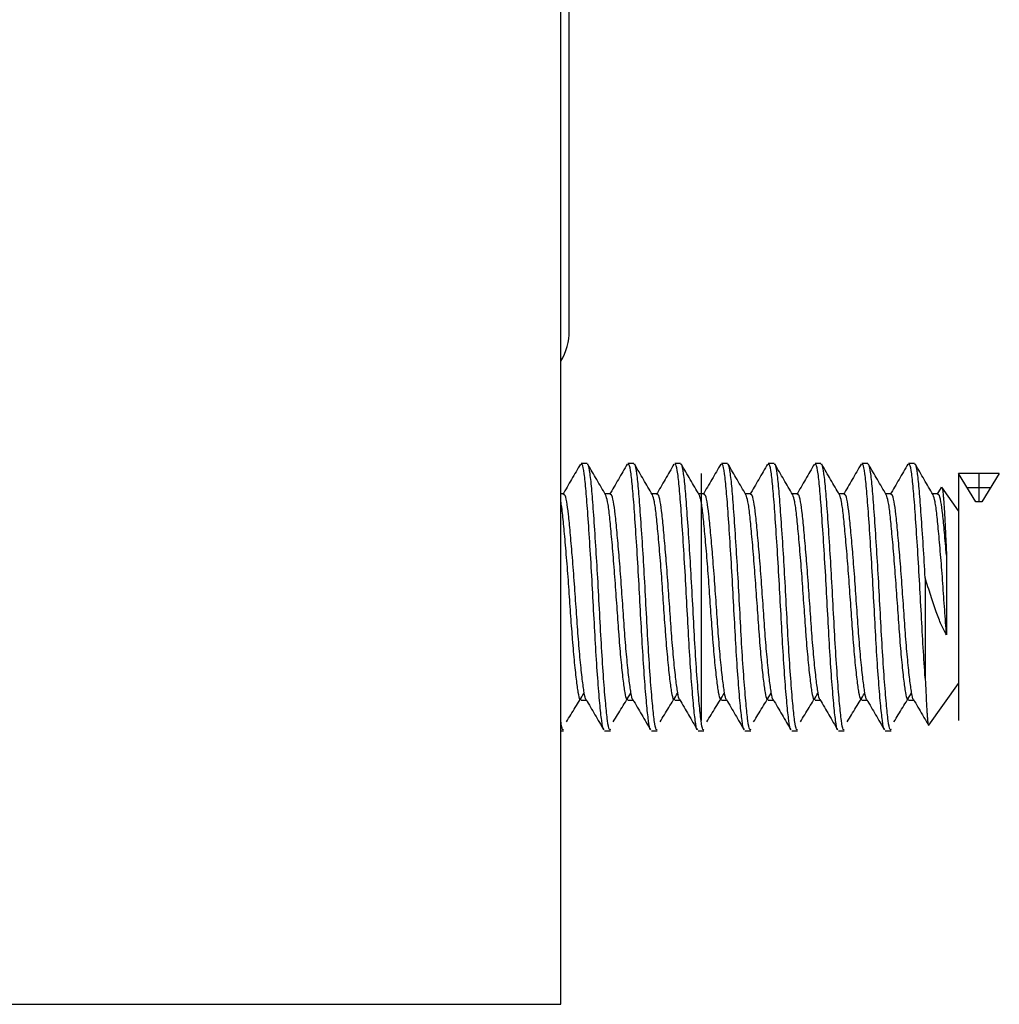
# Model space of a CAD drawing. Header units: inches. Extents: x 1.2 to 18.5, y 2.5 to 15.5.
# Tile 7 of 14: x 10.973 to 11.55, y 7.897 to 8.477. Entities that reach past the tile are written whole.
import ezdxf

# ---------------------------------------------------------------- set-up
doc = ezdxf.new("R2010")
doc.units = ezdxf.units.IN
doc.header["$MEASUREMENT"] = 0
doc.linetypes.add('CENTERX2', pattern=[0.8, 0.5, -0.1, 0.1, -0.1])

msp = doc.modelspace()

# ---------------------------------------------------------------- linework, layer by layer
at = {"color": 7, "linetype": 'Continuous', "lineweight": 25}
for p, q in [((11.29192, 7.89685), (11.29192, 8.88685)), ((11.29692, 8.29385), (11.29692, 8.81589)), ((11.30741, 8.21559), (11.30396, 8.21559)), ((11.33496, 8.21559), (11.33152, 8.21559)), ((11.36252, 8.21559), (11.35908, 8.21559)), ((11.39008, 8.21559), (11.38664, 8.21559)), ((11.41764, 8.21559), (11.4142, 8.21559)), ((11.4452, 8.21559), (11.44176, 8.21559)), ((11.47276, 8.21559), (11.46932, 8.21559)), ((11.50032, 8.21559), (11.49687, 8.21559)), ((11.51602, 8.2015), (11.51352, 8.19721)), ((11.5161, 8.20145), (11.5162, 8.20175)), ((11.52617, 8.18769), (11.5164, 8.20165)), ((11.29363, 8.19769), (11.29192, 8.19769)), ((11.32119, 8.19769), (11.31803, 8.19769)), ((11.34874, 8.19769), (11.34559, 8.19769)), ((11.3763, 8.19769), (11.37315, 8.19769)), ((11.40386, 8.19769), (11.40071, 8.19769)), ((11.43142, 8.19769), (11.42827, 8.19769)), ((11.45898, 8.19769), (11.45583, 8.19769)), ((11.48654, 8.19769), (11.48338, 8.19769)), ((11.5141, 8.19769), (11.51094, 8.19769)), ((11.52617, 8.18769), (11.52617, 8.08601)), ((11.51917, 8.16153), (11.51917, 8.11451)), ((11.50664, 8.14814), (11.50664, 8.08915)), ((11.50886, 8.06129), (11.52617, 8.08601)), ((11.30396, 8.07601), (11.30711, 8.07601)), ((11.33152, 8.07601), (11.33467, 8.07601)), ((11.35908, 8.07601), (11.36223, 8.07601)), ((11.38664, 8.07601), (11.38979, 8.07601)), ((11.4142, 8.07601), (11.41735, 8.07601)), ((11.44176, 8.07601), (11.44491, 8.07601)), ((11.46932, 8.07601), (11.47247, 8.07601)), ((11.49687, 8.07601), (11.50003, 8.07601)), ((11.29192, 8.05811), (11.29363, 8.05811)), ((11.31774, 8.05811), (11.32119, 8.05811)), ((11.3453, 8.05811), (11.34874, 8.05811)), ((11.37286, 8.05811), (11.3763, 8.05811)), ((11.40042, 8.05811), (11.40386, 8.05811)), ((11.42798, 8.05811), (11.43142, 8.05811)), ((11.45554, 8.05811), (11.45898, 8.05811)), ((11.48309, 8.05811), (11.48654, 8.05811)), ((10.54192, 7.89685), (11.29192, 7.89685))]:
    msp.add_line(p, q, dxfattribs=at)
at = {"color": 7, "linetype": 'CENTERX2'}
for p, q in [((11.3746, 8.20959), (11.3746, 8.06412)), ((11.52617, 8.20959), (11.52617, 8.06412)), ((11.53823, 8.20959), (11.53823, 8.19305)), ((11.54512, 8.20132), (11.53134, 8.20132))]:
    msp.add_line(p, q, dxfattribs=at)
at = {"color": 7, "linetype": 'Continuous'}
for p, q in [((11.53651, 8.19305), (11.52617, 8.20959)), ((11.55029, 8.20959), (11.52617, 8.20959)), ((11.55029, 8.20959), (11.53995, 8.19305)), ((11.53995, 8.19305), (11.53651, 8.19305))]:
    msp.add_line(p, q, dxfattribs=at)
at = {"color": 7, "linetype": 'Continuous', "lineweight": 25}
msp.add_arc((11.26192, 8.29385), 0.035, 328.99728, 0, dxfattribs=at)
for points, knots in [([(11.30353, 8.21524), (11.30178, 8.21223), (11.29829, 8.20622), (11.2948, 8.20021), (11.29305, 8.19721)], [0, 0, 0, 0, 0.500366, 1, 1, 1, 1]), ([(11.31727, 8.05883), (11.31722, 8.05882), (11.31678, 8.05874), (11.31604, 8.06366), (11.31495, 8.07359), (11.31373, 8.08851), (11.31252, 8.10659), (11.31144, 8.1265), (11.31036, 8.14716), (11.30915, 8.16738), (11.30793, 8.18545), (11.30685, 8.20008), (11.30577, 8.21022), (11.30476, 8.21546), (11.30416, 8.21504), (11.30396, 8.2149)], [0, 0, 0, 0, 0.0107, 0.095366, 0.180552, 0.268763, 0.355374, 0.440039, 0.524704, 0.612375, 0.700047, 0.784712, 0.869377, 0.957048, 1, 1, 1, 1]), ([(11.32119, 8.05881), (11.32098, 8.05868), (11.32038, 8.0583), (11.31948, 8.06348), (11.3184, 8.07356), (11.31718, 8.08839), (11.31596, 8.1067), (11.31486, 8.12715), (11.31377, 8.14783), (11.31257, 8.16776), (11.31138, 8.18545), (11.31029, 8.20008), (11.30922, 8.21022), (11.3082, 8.21546), (11.3076, 8.21504), (11.30741, 8.2149)], [0, 0, 0, 0, 0.043248, 0.125128, 0.207008, 0.291795, 0.376582, 0.461021, 0.545732, 0.625128, 0.709915, 0.791794, 0.873674, 0.958461, 1, 1, 1, 1]), ([(11.31837, 8.19711), (11.31663, 8.20011), (11.31314, 8.2061), (11.30965, 8.2121), (11.30791, 8.21511)], [0, 0, 0, 0, 0.49973, 1, 1, 1, 1]), ([(11.33109, 8.21524), (11.32934, 8.21223), (11.32585, 8.20622), (11.32236, 8.20021), (11.32061, 8.19721)], [0, 0, 0, 0, 0.500366, 1, 1, 1, 1]), ([(11.34483, 8.05883), (11.34478, 8.05882), (11.34434, 8.05874), (11.3436, 8.06366), (11.34251, 8.07359), (11.34129, 8.08851), (11.34008, 8.10659), (11.339, 8.1265), (11.33792, 8.14716), (11.33671, 8.16738), (11.33549, 8.18545), (11.33441, 8.20008), (11.33333, 8.21022), (11.33232, 8.21546), (11.33172, 8.21504), (11.33152, 8.2149)], [0, 0, 0, 0, 0.0107, 0.095366, 0.180552, 0.268763, 0.355374, 0.440039, 0.524704, 0.612375, 0.700047, 0.784712, 0.869377, 0.957048, 1, 1, 1, 1]), ([(11.34874, 8.05881), (11.34854, 8.05868), (11.34793, 8.0583), (11.34704, 8.06348), (11.34596, 8.07356), (11.34474, 8.08839), (11.34351, 8.1067), (11.34242, 8.12715), (11.34133, 8.14783), (11.34012, 8.16776), (11.33893, 8.18545), (11.33785, 8.20008), (11.33678, 8.21022), (11.33576, 8.21546), (11.33516, 8.21504), (11.33496, 8.2149)], [0, 0, 0, 0, 0.043248, 0.125128, 0.207008, 0.291795, 0.376582, 0.461021, 0.545732, 0.625128, 0.709915, 0.791794, 0.873674, 0.958461, 1, 1, 1, 1]), ([(11.34593, 8.19711), (11.34419, 8.20011), (11.3407, 8.2061), (11.33721, 8.2121), (11.33547, 8.21511)], [0, 0, 0, 0, 0.49973, 1, 1, 1, 1]), ([(11.35864, 8.21524), (11.3569, 8.21223), (11.35341, 8.20622), (11.34992, 8.20021), (11.34817, 8.19721)], [0, 0, 0, 0, 0.500366, 1, 1, 1, 1]), ([(11.37239, 8.05883), (11.37234, 8.05882), (11.3719, 8.05874), (11.37116, 8.06366), (11.37007, 8.07359), (11.36885, 8.08851), (11.36764, 8.10659), (11.36656, 8.1265), (11.36548, 8.14716), (11.36426, 8.16738), (11.36305, 8.18545), (11.36197, 8.20008), (11.36089, 8.21022), (11.35987, 8.21546), (11.35928, 8.21504), (11.35908, 8.2149)], [0, 0, 0, 0, 0.0107, 0.095366, 0.180552, 0.268763, 0.355374, 0.440039, 0.524704, 0.612375, 0.700047, 0.784712, 0.869377, 0.957048, 1, 1, 1, 1]), ([(11.3763, 8.05881), (11.3761, 8.05868), (11.37549, 8.0583), (11.3746, 8.06348), (11.37352, 8.07356), (11.3723, 8.08839), (11.37107, 8.1067), (11.36998, 8.12715), (11.36889, 8.14783), (11.36768, 8.16776), (11.36649, 8.18545), (11.36541, 8.20008), (11.36433, 8.21022), (11.36332, 8.21546), (11.36272, 8.21504), (11.36252, 8.2149)], [0, 0, 0, 0, 0.043248, 0.125128, 0.207008, 0.291795, 0.376582, 0.461021, 0.545732, 0.625128, 0.709915, 0.791794, 0.873674, 0.958461, 1, 1, 1, 1]), ([(11.37349, 8.19711), (11.37174, 8.20011), (11.36825, 8.2061), (11.36477, 8.2121), (11.36303, 8.21511)], [0, 0, 0, 0, 0.49973, 1, 1, 1, 1]), ([(11.3862, 8.21524), (11.38446, 8.21223), (11.38097, 8.20622), (11.37747, 8.20021), (11.37573, 8.19721)], [0, 0, 0, 0, 0.500366, 1, 1, 1, 1]), ([(11.39995, 8.05883), (11.3999, 8.05882), (11.39946, 8.05874), (11.39872, 8.06366), (11.39762, 8.07359), (11.39641, 8.08851), (11.3952, 8.10659), (11.39412, 8.1265), (11.39304, 8.14716), (11.39182, 8.16738), (11.39061, 8.18545), (11.38953, 8.20008), (11.38845, 8.21022), (11.38743, 8.21546), (11.38684, 8.21504), (11.38664, 8.2149)], [0, 0, 0, 0, 0.0107004, 0.0953656, 0.180552, 0.2687628, 0.3553736, 0.4400388, 0.524704, 0.6123753, 0.7000466, 0.7847118, 0.869377, 0.9570483, 1, 1, 1, 1]), ([(11.40386, 8.05881), (11.40365, 8.05868), (11.40305, 8.0583), (11.40216, 8.06348), (11.40108, 8.07356), (11.39986, 8.08839), (11.39863, 8.1067), (11.39753, 8.12715), (11.39644, 8.14783), (11.39524, 8.16776), (11.39405, 8.18545), (11.39297, 8.20008), (11.39189, 8.21022), (11.39088, 8.21546), (11.39028, 8.21504), (11.39008, 8.2149)], [0, 0, 0, 0, 0.043248, 0.125128, 0.207008, 0.291795, 0.376582, 0.461021, 0.545732, 0.625128, 0.709915, 0.791794, 0.873674, 0.958461, 1, 1, 1, 1]), ([(11.40105, 8.19711), (11.3993, 8.20011), (11.39581, 8.2061), (11.39233, 8.2121), (11.39059, 8.21511)], [0, 0, 0, 0, 0.49973, 1, 1, 1, 1]), ([(11.41376, 8.21524), (11.41202, 8.21223), (11.40853, 8.20622), (11.40503, 8.20021), (11.40329, 8.19721)], [0, 0, 0, 0, 0.500366, 1, 1, 1, 1]), ([(11.42751, 8.05883), (11.42746, 8.05882), (11.42702, 8.05874), (11.42628, 8.06366), (11.42518, 8.07359), (11.42397, 8.08851), (11.42276, 8.10659), (11.42168, 8.1265), (11.4206, 8.14716), (11.41938, 8.16738), (11.41817, 8.18545), (11.41709, 8.20008), (11.41601, 8.21022), (11.41499, 8.21546), (11.41439, 8.21504), (11.4142, 8.2149)], [0, 0, 0, 0, 0.0107, 0.095366, 0.180552, 0.268763, 0.355374, 0.440039, 0.524704, 0.612375, 0.700047, 0.784712, 0.869377, 0.957048, 1, 1, 1, 1]), ([(11.43142, 8.05881), (11.43121, 8.05868), (11.43061, 8.0583), (11.42972, 8.06348), (11.42864, 8.07356), (11.42742, 8.08839), (11.42619, 8.1067), (11.42509, 8.12715), (11.424, 8.14783), (11.4228, 8.16776), (11.42161, 8.18545), (11.42053, 8.20008), (11.41945, 8.21022), (11.41844, 8.21546), (11.41784, 8.21504), (11.41764, 8.2149)], [0, 0, 0, 0, 0.043248, 0.125128, 0.207008, 0.291795, 0.376582, 0.461021, 0.545732, 0.625128, 0.709915, 0.791794, 0.873674, 0.958461, 1, 1, 1, 1]), ([(11.42861, 8.19711), (11.42686, 8.20011), (11.42337, 8.2061), (11.41989, 8.2121), (11.41815, 8.21511)], [0, 0, 0, 0, 0.49973, 1, 1, 1, 1]), ([(11.44132, 8.21524), (11.43958, 8.21223), (11.43609, 8.20622), (11.43259, 8.20021), (11.43085, 8.19721)], [0, 0, 0, 0, 0.500366, 1, 1, 1, 1]), ([(11.45507, 8.05883), (11.45502, 8.05882), (11.45458, 8.05874), (11.45383, 8.06366), (11.45274, 8.07359), (11.45153, 8.08851), (11.45031, 8.10659), (11.44924, 8.1265), (11.44816, 8.14716), (11.44694, 8.16738), (11.44573, 8.18545), (11.44464, 8.20008), (11.44357, 8.21022), (11.44255, 8.21546), (11.44195, 8.21504), (11.44176, 8.2149)], [0, 0, 0, 0, 0.0107, 0.095366, 0.180552, 0.268763, 0.355374, 0.440039, 0.524704, 0.612375, 0.700047, 0.784712, 0.869377, 0.957048, 1, 1, 1, 1]), ([(11.45898, 8.05881), (11.45877, 8.05868), (11.45817, 8.0583), (11.45728, 8.06348), (11.4562, 8.07356), (11.45498, 8.08839), (11.45375, 8.1067), (11.45265, 8.12715), (11.45156, 8.14783), (11.45036, 8.16776), (11.44917, 8.18545), (11.44809, 8.20008), (11.44701, 8.21022), (11.446, 8.21546), (11.4454, 8.21504), (11.4452, 8.2149)], [0, 0, 0, 0, 0.043248, 0.125128, 0.207008, 0.291795, 0.376582, 0.461021, 0.545732, 0.625128, 0.709915, 0.791794, 0.873674, 0.958461, 1, 1, 1, 1]), ([(11.45617, 8.19711), (11.45442, 8.20011), (11.45093, 8.2061), (11.44745, 8.2121), (11.44571, 8.21511)], [0, 0, 0, 0, 0.49973, 1, 1, 1, 1]), ([(11.46888, 8.21524), (11.46714, 8.21223), (11.46365, 8.20622), (11.46015, 8.20021), (11.45841, 8.19721)], [0, 0, 0, 0, 0.500366, 1, 1, 1, 1]), ([(11.48263, 8.05883), (11.48258, 8.05882), (11.48214, 8.05874), (11.48139, 8.06366), (11.4803, 8.07359), (11.47909, 8.08851), (11.47787, 8.10659), (11.4768, 8.1265), (11.47572, 8.14716), (11.4745, 8.16738), (11.47328, 8.18545), (11.4722, 8.20008), (11.47113, 8.21022), (11.47011, 8.21546), (11.46951, 8.21504), (11.46932, 8.2149)], [0, 0, 0, 0, 0.0107, 0.095366, 0.180552, 0.268763, 0.355374, 0.440039, 0.524704, 0.612375, 0.700047, 0.784712, 0.869377, 0.957048, 1, 1, 1, 1]), ([(11.48654, 8.05881), (11.48633, 8.05868), (11.48573, 8.0583), (11.48484, 8.06348), (11.48375, 8.07356), (11.48254, 8.08839), (11.48131, 8.1067), (11.48021, 8.12715), (11.47912, 8.14783), (11.47792, 8.16776), (11.47673, 8.18545), (11.47565, 8.20008), (11.47457, 8.21022), (11.47356, 8.21546), (11.47296, 8.21504), (11.47276, 8.2149)], [0, 0, 0, 0, 0.043248, 0.125128, 0.207008, 0.291795, 0.376582, 0.461021, 0.545732, 0.625128, 0.709915, 0.791794, 0.873674, 0.958461, 1, 1, 1, 1]), ([(11.48372, 8.19711), (11.48198, 8.20011), (11.47849, 8.2061), (11.47501, 8.2121), (11.47326, 8.21511)], [0, 0, 0, 0, 0.49973, 1, 1, 1, 1]), ([(11.49644, 8.21524), (11.49469, 8.21223), (11.49121, 8.20622), (11.48771, 8.20021), (11.48596, 8.19721)], [0, 0, 0, 0, 0.500366, 1, 1, 1, 1]), ([(11.50664, 8.08915), (11.50623, 8.09496), (11.50543, 8.10646), (11.50436, 8.12653), (11.50328, 8.14715), (11.50206, 8.16738), (11.50084, 8.18545), (11.49976, 8.20008), (11.49868, 8.21022), (11.49767, 8.21546), (11.49707, 8.21504), (11.49687, 8.2149)], [0, 0, 0, 0, 0.118444, 0.234228, 0.350011, 0.469906, 0.5898, 0.705584, 0.821367, 0.941262, 1, 1, 1, 1]), ([(11.50664, 8.14814), (11.50626, 8.15454), (11.50548, 8.1678), (11.50429, 8.18544), (11.50321, 8.20008), (11.50213, 8.21022), (11.50111, 8.21546), (11.50052, 8.21504), (11.50032, 8.2149)], [0, 0, 0, 0, 0.174778, 0.361423, 0.541668, 0.721914, 0.908559, 1, 1, 1, 1]), ([(11.51128, 8.19711), (11.50954, 8.20011), (11.50605, 8.2061), (11.50257, 8.2121), (11.50082, 8.21511)], [0, 0, 0, 0, 0.49973, 1, 1, 1, 1]), ([(11.51639, 8.20164), (11.5164, 8.20163), (11.51648, 8.2016), (11.5167, 8.20086), (11.51698, 8.19924), (11.51726, 8.19666), (11.51754, 8.19354), (11.51781, 8.18961), (11.51806, 8.18496), (11.51832, 8.17985), (11.5186, 8.17408), (11.51891, 8.1674), (11.51908, 8.16361), (11.51917, 8.16153)], [0, 0, 0, 0, 0.0108914, 0.0843676, 0.2338177, 0.3099706, 0.3834273, 0.532839, 0.6089773, 0.6819884, 0.8307705, 0.9067454, 1, 1, 1, 1]), ([(11.30684, 8.07657), (11.30682, 8.07657), (11.30642, 8.07656), (11.30571, 8.08033), (11.30462, 8.08791), (11.30341, 8.09942), (11.30219, 8.11341), (11.30111, 8.12885), (11.30003, 8.14481), (11.29918, 8.15567), (11.29834, 8.16587), (11.29752, 8.17515), (11.29649, 8.18597), (11.29542, 8.19359), (11.29442, 8.19759), (11.29382, 8.19726), (11.29363, 8.19716)], [0, 0, 0, 0, 0.003681, 0.088935, 0.174189, 0.262483, 0.350778, 0.436032, 0.521286, 0.60958, 0.617711, 0.703216, 0.785704, 0.868449, 0.956743, 1, 1, 1, 1]), ([(11.33152, 8.07655), (11.33131, 8.07645), (11.33071, 8.07616), (11.32982, 8.08016), (11.32874, 8.08795), (11.32752, 8.0994), (11.32668, 8.10907), (11.3259, 8.11904), (11.3252, 8.12932), (11.32412, 8.14504), (11.32292, 8.1605), (11.32171, 8.17443), (11.32063, 8.18562), (11.31956, 8.19382), (11.31876, 8.19599), (11.31836, 8.19708)], [0, 0, 0, 0, 0.045213, 0.1308, 0.216387, 0.305025, 0.393664, 0.397554, 0.481728, 0.566156, 0.653508, 0.742147, 0.827734, 0.913321, 1, 1, 1, 1]), ([(11.3344, 8.07657), (11.33438, 8.07657), (11.33398, 8.07656), (11.33327, 8.08033), (11.33218, 8.08791), (11.33096, 8.09942), (11.32975, 8.11341), (11.32867, 8.12885), (11.32759, 8.14481), (11.32674, 8.15567), (11.3259, 8.16587), (11.32508, 8.17515), (11.32405, 8.18597), (11.32298, 8.19359), (11.32198, 8.19759), (11.32138, 8.19726), (11.32119, 8.19716)], [0, 0, 0, 0, 0.003681, 0.088935, 0.174189, 0.262483, 0.350778, 0.436032, 0.521286, 0.60958, 0.617711, 0.703216, 0.785704, 0.868449, 0.956743, 1, 1, 1, 1]), ([(11.35908, 8.07655), (11.35887, 8.07645), (11.35827, 8.07616), (11.35738, 8.08016), (11.35629, 8.08795), (11.35508, 8.0994), (11.35424, 8.10907), (11.35346, 8.11904), (11.35275, 8.12932), (11.35168, 8.14504), (11.35048, 8.1605), (11.34927, 8.17443), (11.34819, 8.18562), (11.34712, 8.19382), (11.34632, 8.19599), (11.34592, 8.19708)], [0, 0, 0, 0, 0.045213, 0.1308, 0.216387, 0.305025, 0.393664, 0.397554, 0.481728, 0.566156, 0.653508, 0.742147, 0.827734, 0.913321, 1, 1, 1, 1]), ([(11.36196, 8.07657), (11.36194, 8.07657), (11.36153, 8.07656), (11.36083, 8.08033), (11.35974, 8.08791), (11.35852, 8.09942), (11.35731, 8.11341), (11.35623, 8.12885), (11.35515, 8.14481), (11.3543, 8.15567), (11.35346, 8.16587), (11.35264, 8.17515), (11.3516, 8.18597), (11.35054, 8.19359), (11.34954, 8.19759), (11.34894, 8.19726), (11.34874, 8.19716)], [0, 0, 0, 0, 0.003681, 0.088935, 0.174189, 0.262483, 0.350778, 0.436032, 0.521286, 0.60958, 0.617711, 0.703216, 0.785704, 0.868449, 0.956743, 1, 1, 1, 1]), ([(11.38664, 8.07655), (11.38643, 8.07645), (11.38583, 8.07616), (11.38494, 8.08016), (11.38385, 8.08795), (11.38264, 8.0994), (11.3818, 8.10907), (11.38102, 8.11904), (11.38031, 8.12932), (11.37924, 8.14504), (11.37804, 8.1605), (11.37683, 8.17443), (11.37575, 8.18562), (11.37468, 8.19382), (11.37388, 8.19599), (11.37348, 8.19708)], [0, 0, 0, 0, 0.045213, 0.1308, 0.216387, 0.305025, 0.393664, 0.397554, 0.481728, 0.566156, 0.653508, 0.742147, 0.827734, 0.913321, 1, 1, 1, 1]), ([(11.38952, 8.07657), (11.3895, 8.07657), (11.38909, 8.07656), (11.38838, 8.08033), (11.3873, 8.08791), (11.38608, 8.09942), (11.38487, 8.11341), (11.38379, 8.12885), (11.38271, 8.14481), (11.38186, 8.15567), (11.38102, 8.16587), (11.3802, 8.17515), (11.37916, 8.18597), (11.3781, 8.19359), (11.3771, 8.19759), (11.3765, 8.19726), (11.3763, 8.19716)], [0, 0, 0, 0, 0.003681, 0.088935, 0.174189, 0.262483, 0.350778, 0.436032, 0.521286, 0.60958, 0.617711, 0.703216, 0.785704, 0.868449, 0.956743, 1, 1, 1, 1]), ([(11.4142, 8.07655), (11.41399, 8.07645), (11.41339, 8.07616), (11.41249, 8.08016), (11.41141, 8.08795), (11.41019, 8.0994), (11.40936, 8.10907), (11.40858, 8.11904), (11.40787, 8.12932), (11.4068, 8.14504), (11.4056, 8.1605), (11.40439, 8.17443), (11.40331, 8.18562), (11.40223, 8.19382), (11.40144, 8.19599), (11.40104, 8.19708)], [0, 0, 0, 0, 0.045213, 0.1308, 0.216387, 0.305025, 0.393664, 0.397554, 0.481728, 0.566156, 0.653508, 0.742147, 0.827734, 0.913321, 1, 1, 1, 1]), ([(11.41708, 8.07657), (11.41706, 8.07657), (11.41665, 8.07656), (11.41594, 8.08033), (11.41486, 8.08791), (11.41364, 8.09942), (11.41243, 8.11341), (11.41134, 8.12885), (11.41027, 8.14481), (11.40942, 8.15567), (11.40858, 8.16587), (11.40776, 8.17515), (11.40672, 8.18597), (11.40566, 8.19359), (11.40466, 8.19759), (11.40406, 8.19726), (11.40386, 8.19716)], [0, 0, 0, 0, 0.003681, 0.088935, 0.174189, 0.262483, 0.350778, 0.436032, 0.521286, 0.60958, 0.617711, 0.703216, 0.785704, 0.868449, 0.956743, 1, 1, 1, 1]), ([(11.44176, 8.07655), (11.44155, 8.07645), (11.44095, 8.07616), (11.44005, 8.08016), (11.43897, 8.08795), (11.43775, 8.0994), (11.43692, 8.10907), (11.43614, 8.11904), (11.43543, 8.12932), (11.43436, 8.14504), (11.43316, 8.1605), (11.43195, 8.17443), (11.43087, 8.18562), (11.42979, 8.19382), (11.429, 8.19599), (11.4286, 8.19708)], [0, 0, 0, 0, 0.045213, 0.1307998, 0.2163865, 0.3050252, 0.3936639, 0.3975538, 0.4817283, 0.5661564, 0.6535084, 0.7421471, 0.8277338, 0.9133206, 1, 1, 1, 1]), ([(11.44463, 8.07657), (11.44462, 8.07657), (11.44421, 8.07656), (11.4435, 8.08033), (11.44241, 8.08791), (11.4412, 8.09942), (11.43998, 8.11341), (11.4389, 8.12885), (11.43782, 8.14481), (11.43698, 8.15567), (11.43614, 8.16587), (11.43532, 8.17515), (11.43428, 8.18597), (11.43322, 8.19359), (11.43222, 8.19759), (11.43162, 8.19726), (11.43142, 8.19716)], [0, 0, 0, 0, 0.003681, 0.088935, 0.174189, 0.262483, 0.350778, 0.436032, 0.521286, 0.60958, 0.617711, 0.703216, 0.785704, 0.868449, 0.956743, 1, 1, 1, 1]), ([(11.46932, 8.07655), (11.46911, 8.07645), (11.46851, 8.07616), (11.46761, 8.08016), (11.46653, 8.08795), (11.46531, 8.0994), (11.46448, 8.10907), (11.4637, 8.11904), (11.46299, 8.12932), (11.46192, 8.14504), (11.46072, 8.1605), (11.45951, 8.17443), (11.45842, 8.18562), (11.45735, 8.19382), (11.45656, 8.19599), (11.45615, 8.19708)], [0, 0, 0, 0, 0.045213, 0.1308, 0.216387, 0.305025, 0.393664, 0.397554, 0.481728, 0.566156, 0.653508, 0.742147, 0.827734, 0.913321, 1, 1, 1, 1]), ([(11.47219, 8.07657), (11.47218, 8.07657), (11.47177, 8.07656), (11.47106, 8.08033), (11.46997, 8.08791), (11.46876, 8.09942), (11.46754, 8.11341), (11.46646, 8.12885), (11.46538, 8.14481), (11.46454, 8.15567), (11.4637, 8.16587), (11.46288, 8.17515), (11.46184, 8.18597), (11.46078, 8.19359), (11.45978, 8.19759), (11.45918, 8.19726), (11.45898, 8.19716)], [0, 0, 0, 0, 0.003681, 0.088935, 0.174189, 0.262483, 0.350778, 0.436032, 0.521286, 0.60958, 0.617711, 0.703216, 0.785704, 0.868449, 0.956743, 1, 1, 1, 1]), ([(11.49687, 8.07655), (11.49667, 8.07645), (11.49606, 8.07616), (11.49517, 8.08016), (11.49409, 8.08795), (11.49287, 8.0994), (11.49204, 8.10907), (11.49126, 8.11904), (11.49055, 8.12932), (11.48948, 8.14504), (11.48827, 8.1605), (11.48706, 8.17443), (11.48598, 8.18562), (11.48491, 8.19382), (11.48411, 8.19599), (11.48371, 8.19708)], [0, 0, 0, 0, 0.045213, 0.1308, 0.216387, 0.305025, 0.393664, 0.397554, 0.481728, 0.566156, 0.653508, 0.742147, 0.827734, 0.913321, 1, 1, 1, 1]), ([(11.49975, 8.07657), (11.49974, 8.07657), (11.49933, 8.07656), (11.49862, 8.08033), (11.49753, 8.08791), (11.49632, 8.09942), (11.4951, 8.11341), (11.49402, 8.12885), (11.49294, 8.14481), (11.49209, 8.15567), (11.49126, 8.16587), (11.49044, 8.17515), (11.4894, 8.18597), (11.48834, 8.19359), (11.48734, 8.19759), (11.48674, 8.19726), (11.48654, 8.19716)], [0, 0, 0, 0, 0.003681, 0.088935, 0.174189, 0.262483, 0.350778, 0.436032, 0.521286, 0.60958, 0.617711, 0.703216, 0.785704, 0.868449, 0.956743, 1, 1, 1, 1]), ([(11.51917, 8.11451), (11.51882, 8.11942), (11.5181, 8.12925), (11.51704, 8.14506), (11.51583, 8.1605), (11.51462, 8.17443), (11.51354, 8.18562), (11.51247, 8.19382), (11.51167, 8.19599), (11.51127, 8.19708)], [0, 0, 0, 0, 0.139721, 0.279863, 0.424859, 0.57199, 0.714056, 0.856121, 1, 1, 1, 1]), ([(11.51917, 8.16153), (11.51878, 8.16615), (11.518, 8.17522), (11.51696, 8.18595), (11.5159, 8.19359), (11.51489, 8.19759), (11.5143, 8.19726), (11.5141, 8.19716)], [0, 0, 0, 0, 0.2236676, 0.4394406, 0.655886, 0.8868477, 1, 1, 1, 1]), ([(11.30396, 8.07655), (11.30375, 8.07645), (11.30315, 8.07616), (11.30226, 8.08016), (11.30118, 8.08795), (11.29996, 8.0994), (11.29913, 8.10907), (11.29834, 8.11904), (11.29764, 8.12932), (11.29656, 8.14505), (11.29536, 8.16048), (11.29415, 8.17449), (11.29306, 8.18539), (11.29235, 8.19171), (11.29194, 8.19311), (11.29192, 8.19318)], [0, 0, 0, 0, 0.049264, 0.142519, 0.235773, 0.332353, 0.428933, 0.433172, 0.524888, 0.61688, 0.712058, 0.808638, 0.901893, 0.995148, 1, 1, 1, 1]), ([(11.51917, 8.11451), (11.51812, 8.11647), (11.516, 8.12046), (11.51355, 8.12694), (11.51155, 8.1328), (11.50991, 8.13772), (11.50827, 8.14283), (11.50718, 8.14636), (11.50664, 8.14814)], [0, 0, 0, 0, 0.225285, 0.457052, 0.591302, 0.726134, 0.862762, 1, 1, 1, 1]), ([(11.50664, 8.08915), (11.5067, 8.0877), (11.50689, 8.08331), (11.50714, 8.07813), (11.50739, 8.07348), (11.50758, 8.07025), (11.50778, 8.06737), (11.50797, 8.06496), (11.50816, 8.06314), (11.50836, 8.06189), (11.50857, 8.06124), (11.50873, 8.06105), (11.50882, 8.06127), (11.50884, 8.06131)], [0, 0, 0, 0, 0.081356, 0.246222, 0.329877, 0.421638, 0.514037, 0.608475, 0.703648, 0.794018, 0.885057, 0.978212, 1, 1, 1, 1]), ([(11.29528, 8.06328), (11.29701, 8.06612), (11.30048, 8.0718), (11.30394, 8.07744), (11.30567, 8.08026)], [0, 0, 0, 0, 0.500049, 1, 1, 1, 1]), ([(11.32284, 8.06328), (11.32457, 8.06612), (11.32803, 8.0718), (11.3315, 8.07744), (11.33323, 8.08026)], [0, 0, 0, 0, 0.500049, 1, 1, 1, 1]), ([(11.3504, 8.06328), (11.35213, 8.06612), (11.35559, 8.0718), (11.35906, 8.07744), (11.36079, 8.08026)], [0, 0, 0, 0, 0.500049, 1, 1, 1, 1]), ([(11.37796, 8.06328), (11.37969, 8.06612), (11.38315, 8.0718), (11.38662, 8.07744), (11.38835, 8.08026)], [0, 0, 0, 0, 0.5000493, 1, 1, 1, 1]), ([(11.40552, 8.06328), (11.40725, 8.06612), (11.41071, 8.0718), (11.41417, 8.07744), (11.41591, 8.08026)], [0, 0, 0, 0, 0.500049, 1, 1, 1, 1]), ([(11.43308, 8.06328), (11.43481, 8.06612), (11.43827, 8.0718), (11.44173, 8.07744), (11.44346, 8.08026)], [0, 0, 0, 0, 0.500049, 1, 1, 1, 1]), ([(11.46064, 8.06328), (11.46237, 8.06612), (11.46583, 8.0718), (11.46929, 8.07744), (11.47102, 8.08026)], [0, 0, 0, 0, 0.500049, 1, 1, 1, 1]), ([(11.4882, 8.06328), (11.48993, 8.06612), (11.49339, 8.0718), (11.49685, 8.07744), (11.49858, 8.08026)], [0, 0, 0, 0, 0.500049, 1, 1, 1, 1]), ([(11.30684, 8.07649), (11.30858, 8.0735), (11.31206, 8.06752), (11.31553, 8.06153), (11.31727, 8.05853)], [0, 0, 0, 0, 0.499828, 1, 1, 1, 1]), ([(11.3344, 8.07649), (11.33614, 8.0735), (11.33961, 8.06752), (11.34309, 8.06153), (11.34483, 8.05853)], [0, 0, 0, 0, 0.499828, 1, 1, 1, 1]), ([(11.36196, 8.07649), (11.3637, 8.0735), (11.36717, 8.06752), (11.37065, 8.06153), (11.37239, 8.05853)], [0, 0, 0, 0, 0.499828, 1, 1, 1, 1]), ([(11.38952, 8.07649), (11.39125, 8.0735), (11.39473, 8.06752), (11.39821, 8.06153), (11.39995, 8.05853)], [0, 0, 0, 0, 0.499828, 1, 1, 1, 1]), ([(11.41707, 8.07649), (11.41881, 8.0735), (11.42229, 8.06752), (11.42577, 8.06153), (11.42751, 8.05853)], [0, 0, 0, 0, 0.499828, 1, 1, 1, 1]), ([(11.44463, 8.07649), (11.44637, 8.0735), (11.44985, 8.06752), (11.45333, 8.06153), (11.45506, 8.05853)], [0, 0, 0, 0, 0.499828, 1, 1, 1, 1]), ([(11.47219, 8.07649), (11.47393, 8.0735), (11.47741, 8.06752), (11.48089, 8.06153), (11.48262, 8.05853)], [0, 0, 0, 0, 0.499828, 1, 1, 1, 1]), ([(11.49975, 8.07649), (11.50149, 8.0735), (11.50443, 8.06844), (11.50737, 8.06338), (11.50857, 8.06131)], [0, 0, 0, 0, 0.591211, 1, 1, 1, 1]), ([(11.29363, 8.05881), (11.29342, 8.05866), (11.29282, 8.05823), (11.29228, 8.06179), (11.29192, 8.06412)], [0, 0, 0, 0, 0.345632, 1, 1, 1, 1])]:
    msp.add_open_spline(points, degree=3, knots=knots, dxfattribs=at)

doc.saveas('drawing.dxf')
